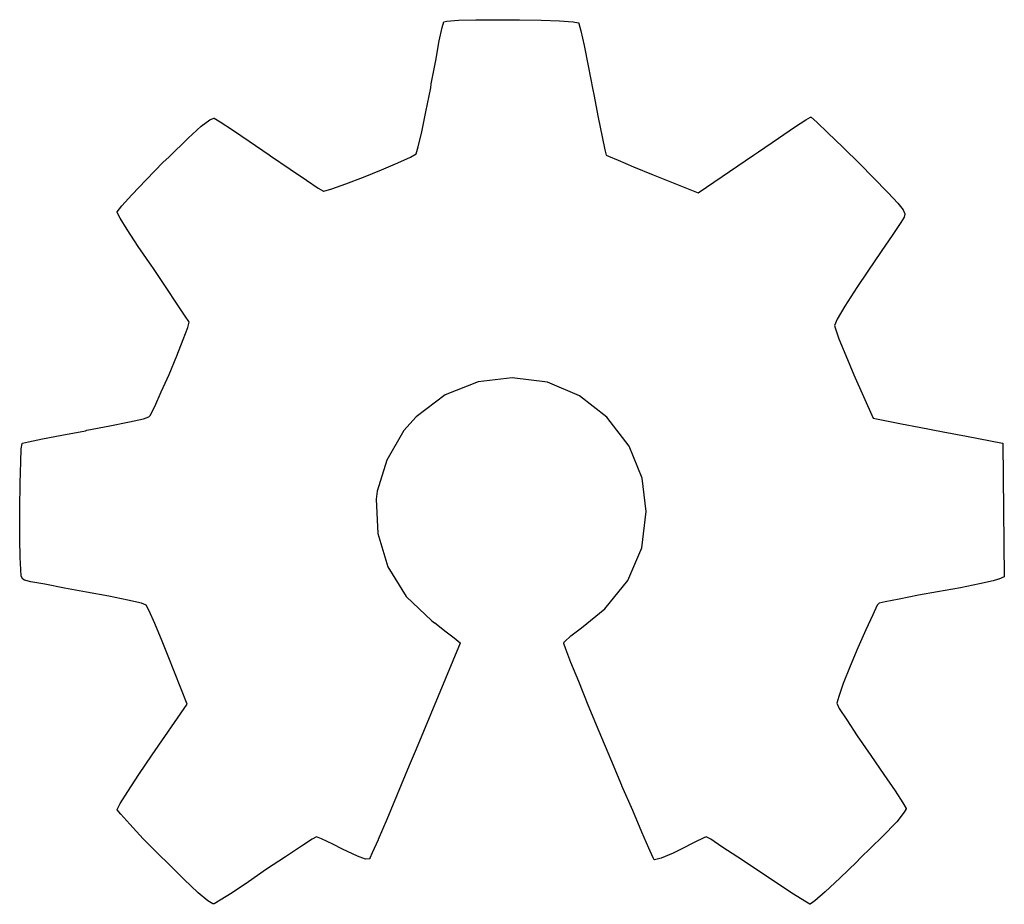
# Model space of a CAD drawing. Extents: x 4.93 to 6.76, y -5.59 to -2.93.
# Tile 19 of 29: x 6.3 to 6.5, y -4.07 to -3.89. Entities that reach past the tile are written whole.
import ezdxf

# ---------------------------------------------------------------- set-up
doc = ezdxf.new("R2010")
doc.units = 0
doc.header["$MEASUREMENT"] = 0
doc.layers.add('BLACK', color=7, linetype='CONTINUOUS')

msp = doc.modelspace()

# ---------------------------------------------------------------- linework, layer by layer
at = {"layer": 'BLACK', "linetype": 'CONTINUOUS'}
for p, q in [((6.38763, -3.8934), (6.38793, -3.8923)), ((6.38793, -3.89229), (6.38794, -3.89228)), ((6.38793, -3.8923), (6.38793, -3.89229)), ((6.38793, -3.89229), (6.38793, -3.89229)), ((6.38793, -3.89229), (6.38793, -3.89229)), ((6.38793, -3.89229), (6.38793, -3.89229)), ((6.38793, -3.89229), (6.38793, -3.89229)), ((6.38793, -3.8923), (6.38793, -3.8923)), ((6.38793, -3.8923), (6.38793, -3.8923)), ((6.38794, -3.89228), (6.38795, -3.89227)), ((6.38794, -3.89228), (6.38794, -3.89228)), ((6.38794, -3.89228), (6.38794, -3.89228)), ((6.38794, -3.89228), (6.38794, -3.89228)), ((6.38794, -3.89228), (6.38794, -3.89228)), ((6.38794, -3.89228), (6.38794, -3.89228)), ((6.38795, -3.89227), (6.38795, -3.89227)), ((6.38795, -3.89227), (6.38795, -3.89227)), ((6.38795, -3.89227), (6.38795, -3.89227)), ((6.38795, -3.89227), (6.38795, -3.89227)), ((6.38795, -3.89227), (6.38796, -3.89227)), ((6.38796, -3.89227), (6.38796, -3.89227)), ((6.38796, -3.89227), (6.38796, -3.89227)), ((6.38796, -3.89227), (6.38796, -3.89227)), ((6.38796, -3.89227), (6.38797, -3.89227)), ((6.38797, -3.89227), (6.38857, -3.89217)), ((6.38857, -3.89217), (6.39087, -3.89197)), ((6.38857, -3.89217), (6.38857, -3.89217)), ((6.38857, -3.89217), (6.38857, -3.89217)), ((6.39087, -3.89196), (6.39437, -3.89187)), ((6.39087, -3.89197), (6.39087, -3.89196)), ((6.39087, -3.89197), (6.39087, -3.89197)), ((6.39087, -3.89197), (6.39087, -3.89197)), ((6.39437, -3.89187), (6.39437, -3.89186)), ((6.39437, -3.89186), (6.39437, -3.89187)), ((6.39437, -3.89187), (6.39437, -3.89186)), ((6.39437, -3.89186), (6.40308, -3.89186)), ((6.40308, -3.89186), (6.40308, -3.89187)), ((6.40308, -3.89187), (6.40308, -3.89186)), ((6.40308, -3.89186), (6.40738, -3.89196)), ((6.40738, -3.89196), (6.40738, -3.89196)), ((6.40738, -3.89196), (6.41108, -3.89206)), ((6.41108, -3.89206), (6.41108, -3.89207)), ((6.41108, -3.89207), (6.41108, -3.89207)), ((6.41108, -3.89207), (6.41108, -3.89207)), ((6.41108, -3.89207), (6.41378, -3.89227)), ((6.41378, -3.89227), (6.41378, -3.89227)), ((6.41378, -3.89227), (6.41378, -3.89227)), ((6.41378, -3.89227), (6.41378, -3.89227)), ((6.41378, -3.89227), (6.41488, -3.89247)), ((6.41488, -3.89247), (6.41488, -3.89247)), ((6.41488, -3.89247), (6.41488, -3.89247)), ((6.41488, -3.89247), (6.41489, -3.89247)), ((6.41489, -3.89247), (6.41489, -3.89247)), ((6.41489, -3.89247), (6.41489, -3.89247)), ((6.41489, -3.89247), (6.41489, -3.89247)), ((6.41489, -3.89247), (6.4149, -3.89247)), ((6.4149, -3.89247), (6.4149, -3.89247)), ((6.4149, -3.89247), (6.4149, -3.89247)), ((6.4149, -3.89247), (6.4149, -3.89247)), ((6.4149, -3.89247), (6.41491, -3.89248)), ((6.41491, -3.89248), (6.41491, -3.89248)), ((6.41491, -3.89248), (6.41491, -3.89248)), ((6.41491, -3.89248), (6.41491, -3.89248)), ((6.41491, -3.89248), (6.41492, -3.89249)), ((6.41492, -3.89249), (6.41492, -3.89249)), ((6.41492, -3.89249), (6.41492, -3.8925)), ((6.41492, -3.8925), (6.41492, -3.8925)), ((6.41492, -3.8925), (6.41492, -3.8925)), ((6.41492, -3.8925), (6.41492, -3.8925)), ((6.41492, -3.8925), (6.41492, -3.8925)), ((6.41492, -3.8925), (6.41492, -3.89251)), ((6.41492, -3.89251), (6.41492, -3.89251)), ((6.41492, -3.89251), (6.41492, -3.89251)), ((6.41492, -3.89251), (6.41492, -3.89251)), ((6.41492, -3.89251), (6.41492, -3.89251)), ((6.41492, -3.89251), (6.41492, -3.89251)), ((6.41492, -3.89251), (6.41492, -3.89261)), ((6.41492, -3.89261), (6.41532, -3.8941)), ((6.38703, -3.8961), (6.38763, -3.8934)), ((6.38763, -3.8934), (6.38763, -3.8934)), ((6.38763, -3.8934), (6.38763, -3.8934)), ((6.38763, -3.8934), (6.38763, -3.8934)), ((6.41532, -3.8941), (6.41532, -3.8941)), ((6.41532, -3.8941), (6.41532, -3.8941)), ((6.41532, -3.8941), (6.41532, -3.8941)), ((6.41532, -3.8941), (6.41602, -3.897)), ((6.38633, -3.9), (6.38703, -3.89611)), ((6.38703, -3.89611), (6.38703, -3.8961)), ((6.38703, -3.8961), (6.38703, -3.8961)), ((6.38703, -3.89611), (6.38703, -3.89611)), ((6.41602, -3.897), (6.41602, -3.897)), ((6.41602, -3.897), (6.41602, -3.897)), ((6.41602, -3.897), (6.41602, -3.89701)), ((6.41602, -3.89701), (6.41682, -3.90111)), ((6.38543, -3.90471), (6.38633, -3.90001)), ((6.38633, -3.90001), (6.38633, -3.9)), ((6.41682, -3.90111), (6.41682, -3.90111)), ((6.41682, -3.90111), (6.41772, -3.9059)), ((6.38433, -3.9103), (6.38533, -3.90551)), ((6.38533, -3.90551), (6.38543, -3.90471)), ((6.38543, -3.90471), (6.38543, -3.90471)), ((6.38543, -3.90471), (6.38543, -3.90471)), ((6.38543, -3.90471), (6.38543, -3.90471)), ((6.41772, -3.9059), (6.41792, -3.9068)), ((6.41792, -3.9068), (6.41792, -3.9068)), ((6.41792, -3.9068), (6.41792, -3.90681)), ((6.41792, -3.90681), (6.41792, -3.90681)), ((6.41792, -3.90681), (6.41882, -3.9114)), ((6.38353, -3.9143), (6.38433, -3.91031)), ((6.38433, -3.91031), (6.38433, -3.9103)), ((6.38433, -3.9103), (6.38433, -3.9103)), ((6.33944, -3.91318), (6.34114, -3.91188)), ((6.34114, -3.91188), (6.34115, -3.91187)), ((6.34115, -3.91187), (6.34115, -3.91187)), ((6.34115, -3.91187), (6.34115, -3.91187)), ((6.34115, -3.91187), (6.34115, -3.91187)), ((6.34115, -3.91187), (6.34115, -3.91187)), ((6.34115, -3.91187), (6.34116, -3.91187)), ((6.34116, -3.91187), (6.34196, -3.91157)), ((6.34116, -3.91187), (6.34116, -3.91187)), ((6.34196, -3.91157), (6.34196, -3.91157)), ((6.34196, -3.91157), (6.34196, -3.91157)), ((6.34196, -3.91157), (6.34196, -3.91157)), ((6.34196, -3.91157), (6.34196, -3.91157)), ((6.34196, -3.91157), (6.34197, -3.91157)), ((6.34197, -3.91157), (6.34197, -3.91157)), ((6.34197, -3.91157), (6.34197, -3.91157)), ((6.34197, -3.91157), (6.34197, -3.91157)), ((6.34197, -3.91157), (6.34198, -3.91157)), ((6.34198, -3.91157), (6.34198, -3.91157)), ((6.34198, -3.91157), (6.34198, -3.91157)), ((6.34198, -3.91157), (6.34198, -3.91157)), ((6.34198, -3.91157), (6.34199, -3.91157)), ((6.34199, -3.91157), (6.34199, -3.91157)), ((6.34199, -3.91157), (6.34199, -3.91157)), ((6.34199, -3.91157), (6.34199, -3.91157)), ((6.34199, -3.91157), (6.342, -3.91157)), ((6.342, -3.91157), (6.342, -3.91157)), ((6.342, -3.91157), (6.342, -3.91157)), ((6.342, -3.91157), (6.3432, -3.91227)), ((6.3432, -3.91227), (6.3432, -3.91227)), ((6.3432, -3.91227), (6.3432, -3.91227)), ((6.3432, -3.91227), (6.3432, -3.91227)), ((6.3432, -3.91227), (6.3457, -3.91387)), ((6.41882, -3.9114), (6.41882, -3.9114)), ((6.41882, -3.9114), (6.41962, -3.9153)), ((6.45805, -3.91337), (6.46035, -3.91187)), ((6.46035, -3.91187), (6.46125, -3.91137)), ((6.46035, -3.91187), (6.46035, -3.91187)), ((6.46035, -3.91187), (6.46035, -3.91187)), ((6.46035, -3.91187), (6.46035, -3.91187)), ((6.46125, -3.91137), (6.46125, -3.91137)), ((6.46125, -3.91137), (6.46125, -3.91137)), ((6.46125, -3.91137), (6.46126, -3.91137)), ((6.46126, -3.91137), (6.46126, -3.91137)), ((6.46126, -3.91137), (6.46126, -3.91137)), ((6.46126, -3.91137), (6.46126, -3.91137)), ((6.46126, -3.91137), (6.46127, -3.91137)), ((6.46127, -3.91137), (6.46127, -3.91136)), ((6.46127, -3.91136), (6.46138, -3.91136)), ((6.46127, -3.91137), (6.46127, -3.91137)), ((6.46127, -3.91137), (6.46127, -3.91137)), ((6.46127, -3.91137), (6.46127, -3.91137)), ((6.46138, -3.91136), (6.46138, -3.91137)), ((6.46138, -3.91137), (6.46138, -3.91137)), ((6.46138, -3.91137), (6.46138, -3.91137)), ((6.46138, -3.91137), (6.46139, -3.91137)), ((6.46139, -3.91137), (6.46139, -3.91137)), ((6.46139, -3.91137), (6.46139, -3.91137)), ((6.46139, -3.91137), (6.46139, -3.91137)), ((6.46139, -3.91137), (6.46139, -3.91137)), ((6.46139, -3.91137), (6.4614, -3.91137)), ((6.4614, -3.91137), (6.4614, -3.91137)), ((6.4614, -3.91137), (6.4614, -3.91137)), ((6.4614, -3.91137), (6.4614, -3.91137)), ((6.4614, -3.91137), (6.46141, -3.91138)), ((6.46141, -3.91138), (6.46141, -3.91138)), ((6.46141, -3.91138), (6.46251, -3.91238)), ((6.46251, -3.91238), (6.46251, -3.91238)), ((6.46251, -3.91238), (6.46251, -3.91238)), ((6.46251, -3.91238), (6.46251, -3.91238)), ((6.46251, -3.91238), (6.46471, -3.91448)), ((6.33684, -3.91558), (6.33944, -3.91318)), ((6.33944, -3.91318), (6.33944, -3.91318)), ((6.33944, -3.91318), (6.33944, -3.91318)), ((6.33944, -3.91318), (6.33944, -3.91318)), ((6.3457, -3.91387), (6.3457, -3.91387)), ((6.3457, -3.91387), (6.3457, -3.91387)), ((6.3457, -3.91387), (6.3457, -3.91387)), ((6.3457, -3.91387), (6.349, -3.91617)), ((6.38283, -3.9173), (6.38353, -3.9143)), ((6.45485, -3.91557), (6.45805, -3.91337)), ((6.45805, -3.91337), (6.45805, -3.91337)), ((6.45805, -3.91337), (6.45805, -3.91337)), ((6.45805, -3.91337), (6.45805, -3.91337)), ((6.33294, -3.91938), (6.33684, -3.91558)), ((6.33684, -3.91558), (6.33684, -3.91558)), ((6.33684, -3.91558), (6.33684, -3.91558)), ((6.33684, -3.91558), (6.33684, -3.91558)), ((6.349, -3.91617), (6.349, -3.91617)), ((6.349, -3.91617), (6.353, -3.91887)), ((6.41962, -3.9153), (6.41962, -3.91531)), ((6.41962, -3.91531), (6.42012, -3.9179)), ((6.45085, -3.91827), (6.45485, -3.91557)), ((6.46471, -3.91448), (6.46471, -3.91448)), ((6.46471, -3.91448), (6.46771, -3.91738)), ((6.38243, -3.91868), (6.38283, -3.9173)), ((6.42012, -3.9179), (6.42042, -3.91898)), ((6.44985, -3.91897), (6.45085, -3.91827)), ((6.45085, -3.91827), (6.45085, -3.91827)), ((6.45085, -3.91827), (6.45085, -3.91827)), ((6.46771, -3.91738), (6.46771, -3.91738)), ((6.46771, -3.91738), (6.47121, -3.92078)), ((6.33184, -3.92038), (6.33294, -3.91938)), ((6.353, -3.91887), (6.353, -3.91887)), ((6.353, -3.91887), (6.3533, -3.91907)), ((6.3533, -3.91907), (6.3533, -3.91907)), ((6.3533, -3.91907), (6.3572, -3.92177)), ((6.37876, -3.92047), (6.38125, -3.91937)), ((6.38125, -3.91937), (6.38243, -3.91868)), ((6.42042, -3.91898), (6.42089, -3.91917)), ((6.42089, -3.91917), (6.42089, -3.91917)), ((6.42089, -3.91917), (6.42089, -3.91917)), ((6.42089, -3.91917), (6.42279, -3.91997)), ((6.42279, -3.91997), (6.42279, -3.91997)), ((6.42279, -3.91997), (6.42279, -3.91997)), ((6.42279, -3.91997), (6.42589, -3.92127)), ((6.43877, -3.92646), (6.44985, -3.91897)), ((6.44985, -3.91897), (6.44985, -3.91897)), ((6.32844, -3.92388), (6.33184, -3.92038)), ((6.33184, -3.92038), (6.33184, -3.92038)), ((6.33184, -3.92038), (6.33184, -3.92038)), ((6.33184, -3.92038), (6.33184, -3.92038)), ((6.3572, -3.92177), (6.3605, -3.92397)), ((6.37186, -3.92337), (6.37546, -3.92187)), ((6.37546, -3.92187), (6.37876, -3.92047)), ((6.37546, -3.92187), (6.37546, -3.92187)), ((6.37876, -3.92047), (6.37876, -3.92047)), ((6.37876, -3.92047), (6.37876, -3.92047)), ((6.42589, -3.92127), (6.42589, -3.92127)), ((6.42589, -3.92127), (6.42979, -3.92287)), ((6.47121, -3.92078), (6.47121, -3.92078)), ((6.47121, -3.92078), (6.47121, -3.92078)), ((6.47121, -3.92078), (6.47121, -3.92078)), ((6.47121, -3.92078), (6.47371, -3.92338)), ((6.32554, -3.92688), (6.32844, -3.92388)), ((6.32844, -3.92388), (6.32844, -3.92388)), ((6.3605, -3.92397), (6.3605, -3.92397)), ((6.3605, -3.92397), (6.3605, -3.92397)), ((6.3605, -3.92397), (6.3628, -3.92557)), ((6.36836, -3.92467), (6.37186, -3.92337)), ((6.42979, -3.92287), (6.42979, -3.92287)), ((6.42979, -3.92287), (6.43877, -3.92646)), ((6.47371, -3.92338), (6.47681, -3.92648)), ((6.3628, -3.92557), (6.36389, -3.92616)), ((6.36389, -3.92616), (6.36397, -3.92616)), ((6.36397, -3.92616), (6.36556, -3.92567)), ((6.36556, -3.92567), (6.36836, -3.92467)), ((6.36836, -3.92467), (6.36836, -3.92467)), ((6.32354, -3.92908), (6.32554, -3.92688)), ((6.32554, -3.92688), (6.32554, -3.92688)), ((6.32554, -3.92688), (6.32554, -3.92688)), ((6.32554, -3.92688), (6.32554, -3.92688)), ((6.47681, -3.92648), (6.47681, -3.92648)), ((6.47681, -3.92648), (6.47681, -3.92648)), ((6.47681, -3.92648), (6.47871, -3.92858)), ((6.32263, -3.93028), (6.32353, -3.92908)), ((6.32353, -3.92908), (6.32354, -3.92908)), ((6.32354, -3.92908), (6.32354, -3.92908)), ((6.32354, -3.92908), (6.32354, -3.92908)), ((6.47871, -3.92858), (6.47871, -3.92858)), ((6.47871, -3.92858), (6.47871, -3.92858)), ((6.47871, -3.92858), (6.47871, -3.92858)), ((6.47871, -3.92858), (6.47981, -3.92988)), ((6.47981, -3.92988), (6.47981, -3.92988)), ((6.47981, -3.92988), (6.47982, -3.92989)), ((6.47982, -3.92989), (6.47982, -3.92989)), ((6.47982, -3.92989), (6.47982, -3.92989)), ((6.47982, -3.92989), (6.47982, -3.92989)), ((6.47982, -3.92989), (6.47982, -3.92989)), ((6.47982, -3.92989), (6.47982, -3.9299)), ((6.47982, -3.9299), (6.48012, -3.9307)), ((6.32262, -3.93041), (6.32262, -3.93031)), ((6.32262, -3.93031), (6.32262, -3.93031)), ((6.32262, -3.93031), (6.32262, -3.93031)), ((6.32262, -3.93031), (6.32263, -3.93031)), ((6.32263, -3.93042), (6.32262, -3.93041)), ((6.32263, -3.93029), (6.32263, -3.93028)), ((6.32263, -3.9303), (6.32263, -3.93029)), ((6.32263, -3.93029), (6.32263, -3.93029)), ((6.32263, -3.93029), (6.32263, -3.93029)), ((6.32263, -3.93029), (6.32263, -3.93029)), ((6.32263, -3.93029), (6.32263, -3.93029)), ((6.32263, -3.93031), (6.32263, -3.9303)), ((6.32263, -3.9303), (6.32263, -3.9303)), ((6.32263, -3.9303), (6.32263, -3.9303)), ((6.32263, -3.9303), (6.32263, -3.9303)), ((6.32263, -3.9303), (6.32263, -3.9303)), ((6.32263, -3.93043), (6.32263, -3.93042)), ((6.32263, -3.93042), (6.32263, -3.93042)), ((6.32263, -3.93042), (6.32263, -3.93042)), ((6.32263, -3.93042), (6.32263, -3.93042)), ((6.32263, -3.93044), (6.32263, -3.93043)), ((6.32263, -3.93043), (6.32263, -3.93043)), ((6.32263, -3.93043), (6.32263, -3.93043)), ((6.32263, -3.93043), (6.32263, -3.93043)), ((6.32323, -3.93154), (6.32263, -3.93044)), ((6.32263, -3.93044), (6.32263, -3.93044)), ((6.32263, -3.93044), (6.32263, -3.93044)), ((6.32463, -3.93384), (6.32323, -3.93154)), ((6.32323, -3.93154), (6.32323, -3.93154)), ((6.32323, -3.93154), (6.32323, -3.93154)), ((6.32323, -3.93154), (6.32323, -3.93154)), ((6.48002, -3.93134), (6.47932, -3.93244)), ((6.48012, -3.93072), (6.48002, -3.93132)), ((6.48002, -3.93132), (6.48002, -3.93132)), ((6.48002, -3.93132), (6.48002, -3.93133)), ((6.48002, -3.93133), (6.48002, -3.93133)), ((6.48002, -3.93133), (6.48002, -3.93133)), ((6.48002, -3.93133), (6.48002, -3.93134)), ((6.48002, -3.93134), (6.48002, -3.93134)), ((6.48012, -3.9307), (6.48012, -3.9307)), ((6.48012, -3.9307), (6.48012, -3.9307)), ((6.48012, -3.9307), (6.48012, -3.9307)), ((6.48012, -3.9307), (6.48012, -3.93071)), ((6.48012, -3.93071), (6.48012, -3.93071)), ((6.48012, -3.93071), (6.48012, -3.93071)), ((6.48012, -3.93071), (6.48012, -3.93071)), ((6.48012, -3.93071), (6.48012, -3.93072)), ((6.48012, -3.93072), (6.48012, -3.93072)), ((6.48012, -3.93072), (6.48012, -3.93072)), ((6.48012, -3.93072), (6.48012, -3.93072)), ((6.32683, -3.93724), (6.32463, -3.93384)), ((6.32463, -3.93384), (6.32463, -3.93384)), ((6.32463, -3.93384), (6.32463, -3.93384)), ((6.32463, -3.93384), (6.32463, -3.93384)), ((6.47932, -3.93244), (6.47772, -3.93484)), ((6.47932, -3.93244), (6.47932, -3.93244)), ((6.47932, -3.93244), (6.47932, -3.93244)), ((6.47932, -3.93244), (6.47932, -3.93244)), ((6.47772, -3.93484), (6.47542, -3.93824)), ((6.32953, -3.94114), (6.32683, -3.93724)), ((6.32683, -3.93724), (6.32683, -3.93724)), ((6.32683, -3.93724), (6.32683, -3.93724)), ((6.32683, -3.93724), (6.32683, -3.93724)), ((6.47542, -3.93824), (6.47272, -3.94214)), ((6.47542, -3.93824), (6.47542, -3.93824)), ((6.47542, -3.93824), (6.47542, -3.93824)), ((6.32973, -3.94144), (6.32953, -3.94114)), ((6.33243, -3.94544), (6.32973, -3.94144)), ((6.32973, -3.94144), (6.32973, -3.94144)), ((6.32973, -3.94144), (6.32973, -3.94144)), ((6.47272, -3.94214), (6.47052, -3.94544)), ((6.47272, -3.94214), (6.47272, -3.94214)), ((6.33463, -3.94874), (6.33243, -3.94544)), ((6.33243, -3.94544), (6.33243, -3.94544)), ((6.47052, -3.94544), (6.46812, -3.94914)), ((6.47052, -3.94544), (6.47052, -3.94544)), ((6.33623, -3.95114), (6.33463, -3.94874)), ((6.46812, -3.94914), (6.46662, -3.95174)), ((6.33693, -3.95224), (6.33623, -3.95114)), ((6.33623, -3.95114), (6.33623, -3.95114)), ((6.46662, -3.95174), (6.46603, -3.95302)), ((6.33583, -3.9558), (6.33673, -3.9534)), ((6.33673, -3.9534), (6.33702, -3.95233)), ((6.33694, -3.95225), (6.33693, -3.95224)), ((6.33693, -3.95224), (6.33693, -3.95224)), ((6.33693, -3.95224), (6.33693, -3.95224)), ((6.33693, -3.95224), (6.33693, -3.95224)), ((6.33702, -3.95233), (6.33694, -3.95225)), ((6.46603, -3.95302), (6.46622, -3.9535)), ((6.46622, -3.9535), (6.46622, -3.9535)), ((6.46622, -3.9535), (6.46622, -3.9535)), ((6.46622, -3.9535), (6.46622, -3.9535)), ((6.46622, -3.9535), (6.46692, -3.9557)), ((6.46692, -3.9557), (6.46832, -3.959)), ((6.33453, -3.9591), (6.33583, -3.9558)), ((6.33583, -3.9558), (6.33583, -3.9558)), ((6.33303, -3.9628), (6.33453, -3.9591)), ((6.46832, -3.959), (6.46832, -3.959)), ((6.46832, -3.959), (6.46992, -3.96289)), ((6.33143, -3.96629), (6.33303, -3.9628)), ((6.40157, -3.96347), (6.39479, -3.96426)), ((6.40866, -3.96436), (6.40157, -3.96347)), ((6.46992, -3.96289), (6.47381, -3.97157)), ((6.39479, -3.96426), (6.3882, -3.96686)), ((6.41505, -3.96706), (6.40866, -3.96436)), ((6.33013, -3.96919), (6.33143, -3.96629)), ((6.33143, -3.96629), (6.33143, -3.96629)), ((6.33143, -3.96629), (6.33143, -3.96629)), ((6.3882, -3.96686), (6.38241, -3.97125)), ((6.42054, -3.97135), (6.41505, -3.96706)), ((6.32923, -3.97099), (6.33013, -3.96919)), ((6.32786, -3.97167), (6.32895, -3.97127)), ((6.32895, -3.97127), (6.32923, -3.97099)), ((6.38241, -3.97125), (6.37992, -3.97404)), ((6.42503, -3.97714), (6.42054, -3.97135)), ((6.31657, -3.97397), (6.32116, -3.97307)), ((6.32116, -3.97307), (6.32506, -3.97227)), ((6.32116, -3.97307), (6.32116, -3.97307)), ((6.32506, -3.97227), (6.32786, -3.97167)), ((6.32506, -3.97227), (6.32506, -3.97227)), ((6.47381, -3.97157), (6.47948, -3.97267)), ((6.47948, -3.97267), (6.47948, -3.97267)), ((6.47948, -3.97267), (6.47949, -3.97267)), ((6.47949, -3.97267), (6.48298, -3.97337)), ((6.48298, -3.97337), (6.48298, -3.97337)), ((6.48298, -3.97337), (6.48299, -3.97337)), ((6.48299, -3.97337), (6.48299, -3.97337)), ((6.48299, -3.97337), (6.48778, -3.97427)), ((6.30767, -3.97567), (6.31157, -3.97497)), ((6.31157, -3.97497), (6.31626, -3.97407)), ((6.31157, -3.97497), (6.31157, -3.97497)), ((6.31626, -3.97407), (6.31656, -3.97397)), ((6.31656, -3.97397), (6.31656, -3.97397)), ((6.31656, -3.97397), (6.31656, -3.97397)), ((6.31656, -3.97397), (6.31657, -3.97397)), ((6.37992, -3.97404), (6.37652, -3.97993)), ((6.48778, -3.97427), (6.48778, -3.97427)), ((6.48778, -3.97427), (6.48778, -3.97427)), ((6.48778, -3.97427), (6.49248, -3.97517)), ((6.49248, -3.97517), (6.49248, -3.97517)), ((6.49248, -3.97517), (6.49968, -3.97657)), ((6.30343, -3.97771), (6.30363, -3.97661)), ((6.30363, -3.97659), (6.30364, -3.97658)), ((6.30363, -3.9766), (6.30363, -3.97659)), ((6.30363, -3.97659), (6.30363, -3.97659)), ((6.30363, -3.97659), (6.30363, -3.97659)), ((6.30363, -3.97659), (6.30363, -3.97659)), ((6.30363, -3.97661), (6.30363, -3.9766)), ((6.30363, -3.9766), (6.30363, -3.9766)), ((6.30363, -3.9766), (6.30363, -3.9766)), ((6.30363, -3.9766), (6.30363, -3.9766)), ((6.30363, -3.97661), (6.30363, -3.97661)), ((6.30364, -3.97658), (6.30365, -3.97657)), ((6.30364, -3.97658), (6.30364, -3.97658)), ((6.30364, -3.97658), (6.30364, -3.97658)), ((6.30364, -3.97658), (6.30364, -3.97658)), ((6.30364, -3.97658), (6.30364, -3.97658)), ((6.30365, -3.97657), (6.30365, -3.97657)), ((6.30365, -3.97657), (6.30365, -3.97657)), ((6.30365, -3.97657), (6.30365, -3.97657)), ((6.30365, -3.97657), (6.30365, -3.97657)), ((6.30365, -3.97657), (6.30365, -3.97657)), ((6.30365, -3.97657), (6.30366, -3.97657)), ((6.30366, -3.97657), (6.30486, -3.97627)), ((6.30366, -3.97657), (6.30366, -3.97657)), ((6.30366, -3.97657), (6.30366, -3.97657)), ((6.30486, -3.97627), (6.30766, -3.97567)), ((6.30486, -3.97627), (6.30486, -3.97627)), ((6.30486, -3.97627), (6.30486, -3.97627)), ((6.30486, -3.97627), (6.30486, -3.97627)), ((6.30766, -3.97567), (6.30767, -3.97567)), ((6.30767, -3.97567), (6.30767, -3.97567)), ((6.30767, -3.97567), (6.30767, -3.97567)), ((6.42763, -3.98353), (6.42503, -3.97714)), ((6.49968, -3.97657), (6.49969, -3.97657)), ((6.49969, -3.97657), (6.49969, -3.97657)), ((6.49969, -3.97657), (6.49969, -3.97657)), ((6.49969, -3.97657), (6.49969, -3.97657)), ((6.49969, -3.97657), (6.49969, -3.97657)), ((6.49969, -3.97657), (6.4997, -3.97657)), ((6.4997, -3.97657), (6.4997, -3.97657)), ((6.4997, -3.97657), (6.4997, -3.97657)), ((6.4997, -3.97657), (6.4997, -3.97657)), ((6.4997, -3.97657), (6.49971, -3.97658)), ((6.49971, -3.97658), (6.49971, -3.97658)), ((6.49971, -3.97658), (6.49971, -3.97658)), ((6.49971, -3.97658), (6.49971, -3.97658)), ((6.49971, -3.97658), (6.49971, -3.97658)), ((6.49971, -3.97658), (6.49972, -3.97659)), ((6.49972, -3.97659), (6.49972, -3.97659)), ((6.49972, -3.97659), (6.49972, -3.97659)), ((6.49972, -3.97659), (6.49972, -3.97659)), ((6.49972, -3.97659), (6.49972, -3.9766)), ((6.49972, -3.9766), (6.49972, -3.9766)), ((6.49972, -3.9766), (6.49972, -3.9766)), ((6.49972, -3.9766), (6.49972, -3.9766)), ((6.49972, -3.9766), (6.49972, -3.9766)), ((6.49972, -3.9766), (6.49972, -3.97661)), ((6.49972, -3.97661), (6.49972, -3.97661)), ((6.49972, -3.97661), (6.49972, -3.97661)), ((6.49972, -3.97661), (6.49972, -3.97661)), ((6.49972, -3.97661), (6.50002, -4.00321)), ((6.30332, -3.98031), (6.30342, -3.97771)), ((6.30342, -3.97771), (6.30342, -3.97771)), ((6.30342, -3.97771), (6.30343, -3.97771)), ((6.30343, -3.97771), (6.30343, -3.97771)), ((6.30322, -3.98451), (6.30332, -3.98031)), ((6.30332, -3.98031), (6.30332, -3.98031)), ((6.30332, -3.98031), (6.30332, -3.98031)), ((6.37652, -3.97993), (6.37462, -3.98613)), ((6.30312, -3.98961), (6.30322, -3.98451)), ((6.30322, -3.98451), (6.30322, -3.98451)), ((6.42842, -3.99021), (6.42763, -3.98353)), ((6.37462, -3.98613), (6.37442, -3.98772)), ((6.37442, -3.98772), (6.37472, -3.99461)), ((6.30312, -3.99571), (6.30312, -3.98961)), ((6.42753, -3.9975), (6.42842, -3.99021)), ((6.37472, -3.99461), (6.37672, -4.00129)), ((6.30312, -3.99572), (6.30312, -3.99571)), ((6.30322, -3.99942), (6.30312, -3.99572)), ((6.30312, -3.99572), (6.30312, -3.99572)), ((6.30312, -3.99572), (6.30312, -3.99572)), ((6.42473, -4.00399), (6.42753, -3.9975)), ((6.30332, -4.00182), (6.30322, -3.99942)), ((6.30322, -3.99942), (6.30322, -3.99942)), ((6.30322, -3.99942), (6.30322, -3.99942)), ((6.30342, -4.00312), (6.30332, -4.00182)), ((6.30332, -4.00182), (6.30332, -4.00182)), ((6.30332, -4.00182), (6.30332, -4.00182)), ((6.30332, -4.00182), (6.30332, -4.00182)), ((6.37672, -4.00129), (6.38041, -4.00718)), ((6.30343, -4.00312), (6.30342, -4.00312)), ((6.30343, -4.00313), (6.30343, -4.00312)), ((6.30343, -4.00314), (6.30343, -4.00313)), ((6.30343, -4.00313), (6.30343, -4.00313)), ((6.30343, -4.00313), (6.30343, -4.00313)), ((6.30343, -4.00313), (6.30343, -4.00313)), ((6.30373, -4.00374), (6.30343, -4.00314)), ((6.30374, -4.00375), (6.30373, -4.00374)), ((6.30373, -4.00374), (6.30373, -4.00374)), ((6.30373, -4.00374), (6.30373, -4.00374)), ((6.30373, -4.00374), (6.30373, -4.00374)), ((6.30375, -4.00376), (6.30374, -4.00375)), ((6.30374, -4.00375), (6.30374, -4.00375)), ((6.30374, -4.00375), (6.30374, -4.00375)), ((6.30374, -4.00375), (6.30374, -4.00375)), ((6.30374, -4.00375), (6.30374, -4.00375)), ((6.30374, -4.00375), (6.30374, -4.00375)), ((6.30405, -4.00396), (6.30375, -4.00376)), ((6.30375, -4.00376), (6.30375, -4.00376)), ((6.30406, -4.00396), (6.30405, -4.00396)), ((6.30405, -4.00396), (6.30405, -4.00396)), ((6.30405, -4.00396), (6.30405, -4.00396)), ((6.30405, -4.00396), (6.30405, -4.00396)), ((6.30536, -4.00426), (6.30406, -4.00396)), ((6.30406, -4.00396), (6.30406, -4.00396)), ((6.30406, -4.00396), (6.30406, -4.00396)), ((6.30406, -4.00396), (6.30406, -4.00396)), ((6.30537, -4.00426), (6.30536, -4.00426)), ((6.30536, -4.00426), (6.30536, -4.00426)), ((6.30817, -4.00476), (6.30537, -4.00426)), ((6.30537, -4.00426), (6.30537, -4.00426)), ((6.31206, -4.00556), (6.30817, -4.00476)), ((6.42014, -4.00968), (6.42473, -4.00399)), ((6.49508, -4.00466), (6.49129, -4.00546)), ((6.49779, -4.00406), (6.49508, -4.00466)), ((6.49508, -4.00466), (6.49508, -4.00466)), ((6.49889, -4.00376), (6.49779, -4.00406)), ((6.49779, -4.00406), (6.49779, -4.00406)), ((6.49779, -4.00406), (6.49779, -4.00406)), ((6.49779, -4.00406), (6.49779, -4.00406)), ((6.4989, -4.00376), (6.49889, -4.00376)), ((6.49889, -4.00376), (6.49889, -4.00376)), ((6.49889, -4.00376), (6.49889, -4.00376)), ((6.5, -4.00326), (6.4989, -4.00376)), ((6.50001, -4.00325), (6.5, -4.00326)), ((6.5, -4.00326), (6.5, -4.00326)), ((6.5, -4.00326), (6.5, -4.00326)), ((6.5, -4.00326), (6.5, -4.00326)), ((6.5, -4.00326), (6.5, -4.00326)), ((6.50002, -4.00324), (6.50001, -4.00325)), ((6.50001, -4.00325), (6.50001, -4.00325)), ((6.50001, -4.00325), (6.50001, -4.00325)), ((6.50001, -4.00325), (6.50001, -4.00325)), ((6.50001, -4.00325), (6.50001, -4.00325)), ((6.50002, -4.00321), (6.50002, -4.00322)), ((6.50002, -4.00322), (6.50002, -4.00322)), ((6.50002, -4.00322), (6.50002, -4.00322)), ((6.50002, -4.00322), (6.50002, -4.00322)), ((6.50002, -4.00322), (6.50002, -4.00322)), ((6.50002, -4.00322), (6.50002, -4.00323)), ((6.50002, -4.00323), (6.50002, -4.00323)), ((6.50002, -4.00323), (6.50002, -4.00323)), ((6.50002, -4.00323), (6.50002, -4.00323)), ((6.50002, -4.00323), (6.50002, -4.00324)), ((6.50002, -4.00324), (6.50002, -4.00324)), ((6.50002, -4.00324), (6.50002, -4.00324)), ((6.50002, -4.00324), (6.50002, -4.00324)), ((6.31207, -4.00556), (6.31206, -4.00556)), ((6.31647, -4.00636), (6.31207, -4.00556)), ((6.31207, -4.00556), (6.31207, -4.00556)), ((6.32096, -4.00716), (6.31647, -4.00636)), ((6.31647, -4.00636), (6.31647, -4.00636)), ((6.31647, -4.00636), (6.31647, -4.00636)), ((6.48668, -4.00626), (6.48288, -4.00696)), ((6.49128, -4.00546), (6.48668, -4.00626)), ((6.48668, -4.00626), (6.48668, -4.00626)), ((6.49129, -4.00546), (6.49128, -4.00546)), ((6.49128, -4.00546), (6.49128, -4.00546)), ((6.49128, -4.00546), (6.49128, -4.00546)), ((6.32476, -4.00796), (6.32096, -4.00716)), ((6.32096, -4.00716), (6.32096, -4.00716)), ((6.32746, -4.00856), (6.32476, -4.00796)), ((6.32476, -4.00796), (6.32476, -4.00796)), ((6.32844, -4.00895), (6.32746, -4.00856)), ((6.38041, -4.00718), (6.38551, -4.01208)), ((6.475, -4.00856), (6.47462, -4.00894)), ((6.47619, -4.00826), (6.475, -4.00856)), ((6.47898, -4.00776), (6.47619, -4.00826)), ((6.48288, -4.00696), (6.47898, -4.00776)), ((6.47898, -4.00776), (6.47898, -4.00776)), ((6.47898, -4.00776), (6.47898, -4.00776)), ((6.47898, -4.00776), (6.47898, -4.00776)), ((6.32903, -4.01004), (6.32844, -4.00895)), ((6.33013, -4.01263), (6.32903, -4.01004)), ((6.41544, -4.01348), (6.42014, -4.00968)), ((6.47372, -4.01084), (6.47232, -4.01384)), ((6.47462, -4.00894), (6.47372, -4.01084)), ((6.33163, -4.01613), (6.33013, -4.01263)), ((6.33013, -4.01263), (6.33013, -4.01263)), ((6.38551, -4.01208), (6.3861, -4.01247)), ((6.3861, -4.01247), (6.3861, -4.01247)), ((6.3861, -4.01247), (6.38611, -4.01248)), ((6.38611, -4.01248), (6.38841, -4.01428)), ((6.38841, -4.01428), (6.39, -4.01547)), ((6.41334, -4.01508), (6.41544, -4.01348)), ((6.47232, -4.01384), (6.47072, -4.01744)), ((6.33283, -4.01913), (6.33163, -4.01613)), ((6.33163, -4.01613), (6.33163, -4.01613)), ((6.39122, -4.01653), (6.38242, -4.03773)), ((6.39, -4.01547), (6.39001, -4.01548)), ((6.39001, -4.01548), (6.39001, -4.01548)), ((6.39001, -4.01548), (6.39001, -4.01548)), ((6.39001, -4.01548), (6.39121, -4.01648)), ((6.39121, -4.01648), (6.39121, -4.01648)), ((6.39121, -4.01648), (6.39121, -4.01648)), ((6.39121, -4.01648), (6.39121, -4.01648)), ((6.39121, -4.01648), (6.39121, -4.01648)), ((6.39121, -4.01648), (6.39121, -4.01648)), ((6.39121, -4.01648), (6.39122, -4.01649)), ((6.39122, -4.01649), (6.39122, -4.01649)), ((6.39122, -4.01649), (6.39122, -4.01649)), ((6.39122, -4.01649), (6.39122, -4.01649)), ((6.39122, -4.01649), (6.39122, -4.01649)), ((6.39122, -4.01649), (6.39122, -4.0165)), ((6.39122, -4.0165), (6.39122, -4.0165)), ((6.39122, -4.0165), (6.39122, -4.0165)), ((6.39122, -4.0165), (6.39122, -4.0165)), ((6.39122, -4.0165), (6.39122, -4.01651)), ((6.39122, -4.01651), (6.39122, -4.01651)), ((6.39122, -4.01651), (6.39122, -4.01651)), ((6.39122, -4.01651), (6.39122, -4.01651)), ((6.39122, -4.01651), (6.39122, -4.01652)), ((6.39122, -4.01652), (6.39122, -4.01652)), ((6.39122, -4.01652), (6.39122, -4.01652)), ((6.39122, -4.01652), (6.39122, -4.01652)), ((6.39122, -4.01652), (6.39122, -4.01652)), ((6.39122, -4.01652), (6.39122, -4.01653)), ((6.39122, -4.01653), (6.39122, -4.01653)), ((6.39122, -4.01653), (6.39122, -4.01653)), ((6.39122, -4.01653), (6.39122, -4.01653)), ((6.41192, -4.01662), (6.41193, -4.01661)), ((6.41193, -4.01661), (6.41192, -4.01661)), ((6.41192, -4.01661), (6.41193, -4.01661)), ((6.41193, -4.01662), (6.41192, -4.01662)), ((6.41193, -4.0166), (6.41203, -4.0163)), ((6.41193, -4.01661), (6.41193, -4.0166)), ((6.41193, -4.0166), (6.41193, -4.0166)), ((6.41193, -4.0166), (6.41193, -4.0166)), ((6.41193, -4.01661), (6.41193, -4.01661)), ((6.41193, -4.01661), (6.41193, -4.01661)), ((6.41193, -4.01663), (6.41193, -4.01662)), ((6.41193, -4.01662), (6.41193, -4.01662)), ((6.41193, -4.01662), (6.41193, -4.01662)), ((6.41233, -4.01773), (6.41193, -4.01663)), ((6.41193, -4.01663), (6.41193, -4.01663)), ((6.41193, -4.01663), (6.41193, -4.01663)), ((6.41193, -4.01663), (6.41193, -4.01663)), ((6.41203, -4.01629), (6.41204, -4.01628)), ((6.41203, -4.0163), (6.41203, -4.01629)), ((6.41203, -4.01629), (6.41203, -4.01629)), ((6.41203, -4.01629), (6.41203, -4.01629)), ((6.41203, -4.01629), (6.41203, -4.01629)), ((6.41203, -4.01629), (6.41203, -4.01629)), ((6.41203, -4.0163), (6.41203, -4.0163)), ((6.41203, -4.0163), (6.41203, -4.0163)), ((6.41204, -4.01628), (6.41334, -4.01508)), ((6.41204, -4.01628), (6.41204, -4.01628)), ((6.41204, -4.01628), (6.41204, -4.01628)), ((6.41204, -4.01628), (6.41204, -4.01628)), ((6.41334, -4.01508), (6.41334, -4.01508)), ((6.41334, -4.01508), (6.41334, -4.01508)), ((6.41334, -4.01508), (6.41334, -4.01508)), ((6.41333, -4.02043), (6.41233, -4.01773)), ((6.41233, -4.01773), (6.41233, -4.01773)), ((6.41233, -4.01773), (6.41233, -4.01773)), ((6.47072, -4.01744), (6.46922, -4.02113)), ((6.33662, -4.02871), (6.33283, -4.01913)), ((6.33283, -4.01913), (6.33283, -4.01913)), ((6.41493, -4.02423), (6.41333, -4.02043)), ((6.41333, -4.02043), (6.41333, -4.02043)), ((6.41333, -4.02043), (6.41333, -4.02043)), ((6.41333, -4.02043), (6.41333, -4.02043)), ((6.46922, -4.02113), (6.46782, -4.02463)), ((6.41683, -4.02893), (6.41493, -4.02423)), ((6.41493, -4.02423), (6.41493, -4.02423)), ((6.46782, -4.02463), (6.46692, -4.02723)), ((6.46692, -4.02723), (6.46653, -4.02851)), ((6.46653, -4.02851), (6.46702, -4.02959)), ((6.32963, -4.03889), (6.33662, -4.02871)), ((6.41903, -4.03423), (6.41683, -4.02893)), ((6.41683, -4.02893), (6.41683, -4.02893)), ((6.41683, -4.02893), (6.41683, -4.02893)), ((6.46702, -4.02959), (6.46852, -4.03189)), ((6.46852, -4.03189), (6.47062, -4.03509)), ((6.42133, -4.03973), (6.41903, -4.03423)), ((6.41903, -4.03423), (6.41903, -4.03423)), ((6.41903, -4.03423), (6.41903, -4.03423)), ((6.47062, -4.03509), (6.47332, -4.03899)), ((6.38242, -4.03773), (6.38102, -4.04103)), ((6.38242, -4.03773), (6.38242, -4.03773)), ((6.32693, -4.04279), (6.32963, -4.03889)), ((6.32963, -4.03889), (6.32963, -4.03889)), ((6.42353, -4.04503), (6.42133, -4.03973)), ((6.42133, -4.03973), (6.42133, -4.03973)), ((6.47332, -4.03899), (6.47332, -4.03899)), ((6.47332, -4.03899), (6.47332, -4.03899)), ((6.47332, -4.03899), (6.47592, -4.04279)), ((6.38102, -4.04103), (6.37862, -4.04683)), ((6.32473, -4.04619), (6.32693, -4.04279)), ((6.32693, -4.04279), (6.32693, -4.04279)), ((6.32693, -4.04279), (6.32693, -4.04279)), ((6.32693, -4.04279), (6.32693, -4.04279)), ((6.47592, -4.04279), (6.47592, -4.04279)), ((6.47592, -4.04279), (6.47822, -4.04609)), ((6.32323, -4.04859), (6.32473, -4.04619)), ((6.32473, -4.04619), (6.32473, -4.04619)), ((6.32473, -4.04619), (6.32473, -4.04619)), ((6.42353, -4.04504), (6.42353, -4.04503)), ((6.42353, -4.04503), (6.42353, -4.04503)), ((6.42353, -4.04503), (6.42353, -4.04503)), ((6.42573, -4.05003), (6.42353, -4.04504)), ((6.47822, -4.04609), (6.47822, -4.04609)), ((6.47822, -4.04609), (6.47822, -4.04609)), ((6.47822, -4.04609), (6.47822, -4.04609)), ((6.47822, -4.04609), (6.47972, -4.04849)), ((6.37862, -4.04683), (6.37652, -4.05183)), ((6.37862, -4.04683), (6.37862, -4.04683)), ((6.32262, -4.04982), (6.32262, -4.04981)), ((6.32262, -4.04981), (6.32262, -4.04981)), ((6.32262, -4.04981), (6.32263, -4.04981)), ((6.32263, -4.04982), (6.32262, -4.04982)), ((6.32263, -4.04979), (6.32323, -4.04859)), ((6.32263, -4.0498), (6.32263, -4.04979)), ((6.32263, -4.04981), (6.32263, -4.0498)), ((6.32263, -4.0498), (6.32263, -4.0498)), ((6.32263, -4.0498), (6.32263, -4.0498)), ((6.32263, -4.0498), (6.32263, -4.0498)), ((6.32263, -4.04981), (6.32263, -4.04981)), ((6.32263, -4.04981), (6.32263, -4.04981)), ((6.32263, -4.04983), (6.32263, -4.04982)), ((6.32263, -4.04982), (6.32263, -4.04982)), ((6.32263, -4.04982), (6.32263, -4.04982)), ((6.32263, -4.04984), (6.32263, -4.04983)), ((6.32263, -4.04983), (6.32263, -4.04983)), ((6.32263, -4.04983), (6.32263, -4.04983)), ((6.32263, -4.04983), (6.32263, -4.04983)), ((6.32263, -4.04985), (6.32263, -4.04984)), ((6.32263, -4.04984), (6.32263, -4.04984)), ((6.32263, -4.04984), (6.32263, -4.04984)), ((6.32263, -4.04984), (6.32263, -4.04984)), ((6.32264, -4.04985), (6.32263, -4.04985)), ((6.32334, -4.05075), (6.32264, -4.04985)), ((6.32323, -4.04859), (6.32323, -4.04859)), ((6.32323, -4.04859), (6.32323, -4.04859)), ((6.42753, -4.05433), (6.42573, -4.05003)), ((6.42573, -4.05003), (6.42573, -4.05003)), ((6.42573, -4.05003), (6.42573, -4.05003)), ((6.47972, -4.04849), (6.47972, -4.04849)), ((6.47972, -4.04849), (6.47972, -4.04849)), ((6.47972, -4.04849), (6.48042, -4.04959)), ((6.48042, -4.04964), (6.48002, -4.05034)), ((6.48042, -4.04959), (6.48042, -4.04959)), ((6.48042, -4.04959), (6.48042, -4.04959)), ((6.48042, -4.04959), (6.48042, -4.04959)), ((6.48042, -4.04959), (6.48042, -4.0496)), ((6.48042, -4.0496), (6.48042, -4.0496)), ((6.48042, -4.0496), (6.48042, -4.0496)), ((6.48042, -4.0496), (6.48042, -4.0496)), ((6.48042, -4.0496), (6.48042, -4.0496)), ((6.48042, -4.0496), (6.48042, -4.04961)), ((6.48042, -4.04961), (6.48042, -4.04961)), ((6.48042, -4.04961), (6.48042, -4.04961)), ((6.48042, -4.04961), (6.48042, -4.04961)), ((6.48042, -4.04961), (6.48042, -4.04962)), ((6.48042, -4.04962), (6.48042, -4.04962)), ((6.48042, -4.04962), (6.48042, -4.04962)), ((6.48042, -4.04962), (6.48042, -4.04962)), ((6.48042, -4.04962), (6.48042, -4.04963)), ((6.48042, -4.04963), (6.48042, -4.04963)), ((6.48042, -4.04963), (6.48042, -4.04963)), ((6.48042, -4.04963), (6.48042, -4.04963)), ((6.48042, -4.04963), (6.48042, -4.04964)), ((6.48042, -4.04964), (6.48042, -4.04964)), ((6.48042, -4.04964), (6.48042, -4.04964)), ((6.32514, -4.05275), (6.32334, -4.05075)), ((6.32334, -4.05075), (6.32334, -4.05075)), ((6.32334, -4.05075), (6.32334, -4.05075)), ((6.32334, -4.05075), (6.32334, -4.05075)), ((6.37652, -4.05183), (6.37482, -4.05583)), ((6.37652, -4.05183), (6.37652, -4.05183)), ((6.48001, -4.05035), (6.47851, -4.05225)), ((6.48002, -4.05034), (6.48001, -4.05035)), ((6.48002, -4.05034), (6.48002, -4.05034)), ((6.48002, -4.05034), (6.48002, -4.05034)), ((6.32784, -4.05565), (6.32514, -4.05275)), ((6.32514, -4.05275), (6.32514, -4.05275)), ((6.32514, -4.05275), (6.32514, -4.05275)), ((6.47851, -4.05225), (6.47561, -4.05525)), ((6.47851, -4.05225), (6.47851, -4.05225)), ((6.47851, -4.05225), (6.47851, -4.05225)), ((6.47851, -4.05225), (6.47851, -4.05225)), ((6.33594, -4.06375), (6.32784, -4.05565)), ((6.32784, -4.05565), (6.32784, -4.05565)), ((6.32784, -4.05565), (6.32784, -4.05565)), ((6.3616, -4.05576), (6.3595, -4.05716)), ((6.36248, -4.05527), (6.3616, -4.05576)), ((6.36345, -4.05566), (6.36248, -4.05527)), ((6.36575, -4.05676), (6.36345, -4.05566)), ((6.37482, -4.05584), (6.37362, -4.05844)), ((6.37482, -4.05583), (6.37482, -4.05584)), ((6.37482, -4.05584), (6.37482, -4.05584)), ((6.37482, -4.05584), (6.37482, -4.05584)), ((6.42893, -4.05753), (6.42753, -4.05433)), ((6.42753, -4.05433), (6.42753, -4.05433)), ((6.4399, -4.05546), (6.4381, -4.05636)), ((6.44037, -4.05527), (6.4399, -4.05546)), ((6.44135, -4.05576), (6.44037, -4.05527)), ((6.44355, -4.05726), (6.44135, -4.05576)), ((6.47561, -4.05525), (6.47121, -4.05955)), ((6.47561, -4.05525), (6.47561, -4.05525)), ((6.47561, -4.05525), (6.47561, -4.05525)), ((6.47561, -4.05525), (6.47561, -4.05525)), ((6.3595, -4.05716), (6.3563, -4.05926)), ((6.3595, -4.05716), (6.3595, -4.05716)), ((6.3595, -4.05716), (6.3595, -4.05716)), ((6.36765, -4.05776), (6.36575, -4.05676)), ((6.37065, -4.05916), (6.36765, -4.05776)), ((6.36765, -4.05776), (6.36765, -4.05776)), ((6.36765, -4.05776), (6.36765, -4.05776)), ((6.36765, -4.05776), (6.36765, -4.05776)), ((6.42893, -4.05754), (6.42893, -4.05753)), ((6.42983, -4.05944), (6.42893, -4.05754)), ((6.42893, -4.05754), (6.42893, -4.05754)), ((6.42893, -4.05754), (6.42893, -4.05754)), ((6.4354, -4.05776), (6.4338, -4.05856)), ((6.4381, -4.05636), (6.4354, -4.05776)), ((6.4354, -4.05776), (6.4354, -4.05776)), ((6.4354, -4.05776), (6.4354, -4.05776)), ((6.44675, -4.05936), (6.44355, -4.05726)), ((6.44355, -4.05726), (6.44355, -4.05726)), ((6.44355, -4.05726), (6.44355, -4.05726)), ((6.3563, -4.05926), (6.3525, -4.06176)), ((6.3563, -4.05926), (6.3563, -4.05926)), ((6.37066, -4.05916), (6.37065, -4.05916)), ((6.37226, -4.05976), (6.37066, -4.05916)), ((6.37066, -4.05916), (6.37066, -4.05916)), ((6.37066, -4.05916), (6.37066, -4.05916)), ((6.37227, -4.05976), (6.37226, -4.05976)), ((6.37226, -4.05976), (6.37226, -4.05976)), ((6.37226, -4.05976), (6.37226, -4.05976)), ((6.37226, -4.05976), (6.37226, -4.05976)), ((6.37228, -4.05976), (6.37227, -4.05976)), ((6.37227, -4.05976), (6.37227, -4.05976)), ((6.37227, -4.05976), (6.37227, -4.05976)), ((6.37227, -4.05976), (6.37227, -4.05976)), ((6.37308, -4.05966), (6.37228, -4.05976)), ((6.37228, -4.05976), (6.37228, -4.05976)), ((6.37228, -4.05976), (6.37228, -4.05976)), ((6.37228, -4.05976), (6.37228, -4.05976)), ((6.37309, -4.05966), (6.37308, -4.05966)), ((6.37308, -4.05966), (6.37308, -4.05966)), ((6.37308, -4.05966), (6.37308, -4.05966)), ((6.3731, -4.05966), (6.37309, -4.05966)), ((6.37309, -4.05966), (6.37309, -4.05966)), ((6.37309, -4.05966), (6.37309, -4.05966)), ((6.37309, -4.05966), (6.37309, -4.05966)), ((6.37311, -4.05965), (6.3731, -4.05965)), ((6.3731, -4.05965), (6.3731, -4.05966)), ((6.3731, -4.05966), (6.3731, -4.05966)), ((6.3731, -4.05966), (6.3731, -4.05966)), ((6.3731, -4.05966), (6.3731, -4.05966)), ((6.37312, -4.05964), (6.37311, -4.05964)), ((6.37311, -4.05964), (6.37311, -4.05965)), ((6.37311, -4.05965), (6.37311, -4.05965)), ((6.37311, -4.05965), (6.37311, -4.05965)), ((6.37311, -4.05965), (6.37311, -4.05965)), ((6.37311, -4.05965), (6.37311, -4.05965)), ((6.37362, -4.05844), (6.37312, -4.05953)), ((6.37312, -4.05953), (6.37312, -4.05962)), ((6.37312, -4.05962), (6.37312, -4.05962)), ((6.37312, -4.05962), (6.37312, -4.05962)), ((6.37312, -4.05962), (6.37312, -4.05962)), ((6.37312, -4.05962), (6.37312, -4.05963)), ((6.37312, -4.05963), (6.37312, -4.05963)), ((6.37312, -4.05963), (6.37312, -4.05963)), ((6.37312, -4.05963), (6.37312, -4.05963)), ((6.37312, -4.05963), (6.37312, -4.05963)), ((6.37312, -4.05963), (6.37312, -4.05964)), ((6.37312, -4.05964), (6.37312, -4.05964)), ((6.37312, -4.05964), (6.37312, -4.05964)), ((6.37312, -4.05964), (6.37312, -4.05964)), ((6.37362, -4.05844), (6.37362, -4.05844)), ((6.37362, -4.05844), (6.37362, -4.05844)), ((6.43003, -4.05984), (6.42983, -4.05944)), ((6.42983, -4.05944), (6.42983, -4.05944)), ((6.42983, -4.05944), (6.42983, -4.05944)), ((6.43004, -4.05985), (6.43003, -4.05984)), ((6.43003, -4.05984), (6.43003, -4.05984)), ((6.43003, -4.05984), (6.43003, -4.05984)), ((6.43003, -4.05984), (6.43003, -4.05984)), ((6.43005, -4.05985), (6.43004, -4.05985)), ((6.43004, -4.05985), (6.43004, -4.05985)), ((6.43004, -4.05985), (6.43004, -4.05985)), ((6.43004, -4.05985), (6.43004, -4.05985)), ((6.43004, -4.05985), (6.43004, -4.05985)), ((6.43005, -4.05986), (6.43005, -4.05985)), ((6.43006, -4.05986), (6.43005, -4.05986)), ((6.43005, -4.05986), (6.43005, -4.05986)), ((6.43005, -4.05986), (6.43005, -4.05986)), ((6.43005, -4.05986), (6.43005, -4.05986)), ((6.43007, -4.05986), (6.43006, -4.05986)), ((6.43006, -4.05986), (6.43006, -4.05986)), ((6.43006, -4.05986), (6.43006, -4.05986)), ((6.43006, -4.05986), (6.43006, -4.05986)), ((6.43008, -4.05986), (6.43007, -4.05986)), ((6.43007, -4.05986), (6.43007, -4.05986)), ((6.43007, -4.05986), (6.43007, -4.05986)), ((6.43007, -4.05986), (6.43007, -4.05986)), ((6.43009, -4.05986), (6.43008, -4.05986)), ((6.43008, -4.05986), (6.43008, -4.05986)), ((6.43008, -4.05986), (6.43008, -4.05986)), ((6.43008, -4.05986), (6.43008, -4.05986)), ((6.43139, -4.05956), (6.43009, -4.05986)), ((6.43009, -4.05986), (6.43009, -4.05986)), ((6.4314, -4.05956), (6.43139, -4.05956)), ((6.43139, -4.05956), (6.43139, -4.05956)), ((6.43139, -4.05956), (6.43139, -4.05956)), ((6.43139, -4.05956), (6.43139, -4.05956)), ((6.43139, -4.05956), (6.43139, -4.05956)), ((6.43379, -4.05856), (6.4314, -4.05956)), ((6.4314, -4.05956), (6.4314, -4.05956)), ((6.4338, -4.05856), (6.43379, -4.05856)), ((6.4338, -4.05856), (6.4338, -4.05856)), ((6.45065, -4.06196), (6.44675, -4.05936)), ((6.47121, -4.05955), (6.47051, -4.06025)), ((6.3525, -4.06176), (6.3489, -4.06426)), ((6.45455, -4.06456), (6.45065, -4.06196)), ((6.45065, -4.06196), (6.45065, -4.06196)), ((6.47051, -4.06025), (6.46711, -4.06355)), ((6.33884, -4.06645), (6.33594, -4.06375)), ((6.33594, -4.06375), (6.33594, -4.06375)), ((6.33594, -4.06375), (6.33594, -4.06375)), ((6.33594, -4.06375), (6.33594, -4.06375)), ((6.46711, -4.06355), (6.46421, -4.06625)), ((6.46711, -4.06355), (6.46711, -4.06355)), ((6.46711, -4.06355), (6.46711, -4.06355)), ((6.46711, -4.06355), (6.46711, -4.06355)), ((6.3489, -4.06426), (6.3456, -4.06646)), ((6.3489, -4.06426), (6.3489, -4.06426)), ((6.45785, -4.06676), (6.45455, -4.06456)), ((6.45455, -4.06456), (6.45455, -4.06456)), ((6.34074, -4.06805), (6.33884, -4.06645)), ((6.33884, -4.06645), (6.33884, -4.06645)), ((6.33884, -4.06645), (6.33884, -4.06645)), ((6.33884, -4.06645), (6.33884, -4.06645)), ((6.3456, -4.06646), (6.3432, -4.06796)), ((6.3456, -4.06646), (6.3456, -4.06646)), ((6.3456, -4.06646), (6.3456, -4.06646)), ((6.46015, -4.06816), (6.45785, -4.06676)), ((6.45785, -4.06676), (6.45785, -4.06676)), ((6.45785, -4.06676), (6.45785, -4.06676)), ((6.45785, -4.06676), (6.45785, -4.06676)), ((6.46421, -4.06625), (6.46211, -4.06805)), ((6.46421, -4.06625), (6.46421, -4.06625)), ((6.46421, -4.06625), (6.46421, -4.06625)), ((6.46421, -4.06625), (6.46421, -4.06625)), ((6.34075, -4.06806), (6.34074, -4.06805)), ((6.34175, -4.06866), (6.34075, -4.06806)), ((6.34075, -4.06806), (6.34075, -4.06806)), ((6.34075, -4.06806), (6.34075, -4.06806)), ((6.34176, -4.06866), (6.34175, -4.06866)), ((6.34175, -4.06866), (6.34175, -4.06866)), ((6.34177, -4.06866), (6.34176, -4.06866)), ((6.34176, -4.06866), (6.34176, -4.06866)), ((6.34176, -4.06866), (6.34176, -4.06866)), ((6.34176, -4.06866), (6.34176, -4.06866)), ((6.34176, -4.06866), (6.34176, -4.06866)), ((6.34197, -4.06866), (6.34177, -4.06866)), ((6.34177, -4.06866), (6.34177, -4.06866)), ((6.34177, -4.06866), (6.34177, -4.06866)), ((6.34177, -4.06866), (6.34177, -4.06866)), ((6.34198, -4.06866), (6.34197, -4.06866)), ((6.34199, -4.06866), (6.34198, -4.06866)), ((6.34198, -4.06866), (6.34198, -4.06866)), ((6.34198, -4.06866), (6.34198, -4.06866)), ((6.34198, -4.06866), (6.34198, -4.06866)), ((6.342, -4.06866), (6.34199, -4.06866)), ((6.34199, -4.06866), (6.34199, -4.06866)), ((6.34199, -4.06866), (6.34199, -4.06866)), ((6.34199, -4.06866), (6.34199, -4.06866)), ((6.3432, -4.06796), (6.342, -4.06866)), ((6.342, -4.06866), (6.342, -4.06866)), ((6.342, -4.06866), (6.342, -4.06866)), ((6.3432, -4.06796), (6.3432, -4.06796)), ((6.3432, -4.06796), (6.3432, -4.06796)), ((6.3432, -4.06796), (6.3432, -4.06796)), ((6.46115, -4.06876), (6.46015, -4.06816)), ((6.46015, -4.06816), (6.46015, -4.06816)), ((6.46015, -4.06816), (6.46015, -4.06816)), ((6.46116, -4.06876), (6.46115, -4.06876)), ((6.46115, -4.06876), (6.46115, -4.06876)), ((6.46115, -4.06876), (6.46115, -4.06876)), ((6.46115, -4.06876), (6.46115, -4.06876)), ((6.46117, -4.06876), (6.46116, -4.06876)), ((6.46116, -4.06876), (6.46116, -4.06876)), ((6.46116, -4.06876), (6.46116, -4.06876)), ((6.46116, -4.06876), (6.46116, -4.06876)), ((6.46118, -4.06876), (6.46117, -4.06876)), ((6.46117, -4.06876), (6.46117, -4.06876)), ((6.46117, -4.06876), (6.46117, -4.06876)), ((6.46117, -4.06876), (6.46117, -4.06876)), ((6.46119, -4.06876), (6.46118, -4.06876)), ((6.46118, -4.06876), (6.46118, -4.06876)), ((6.46118, -4.06876), (6.46118, -4.06876)), ((6.46118, -4.06876), (6.46118, -4.06876)), ((6.4612, -4.06876), (6.46119, -4.06876)), ((6.46119, -4.06876), (6.46119, -4.06876)), ((6.46119, -4.06876), (6.46119, -4.06876)), ((6.46119, -4.06876), (6.46119, -4.06876)), ((6.46121, -4.06875), (6.4612, -4.06875)), ((6.4612, -4.06875), (6.4612, -4.06876)), ((6.4612, -4.06876), (6.4612, -4.06876)), ((6.4612, -4.06876), (6.4612, -4.06876)), ((6.4612, -4.06876), (6.4612, -4.06876)), ((6.4612, -4.06876), (6.4612, -4.06876)), ((6.4612, -4.06876), (6.4612, -4.06876)), ((6.46211, -4.06805), (6.46121, -4.06875)), ((6.46211, -4.06805), (6.46211, -4.06805)), ((6.46211, -4.06805), (6.46211, -4.06805))]:
    msp.add_line(p, q, dxfattribs=at)

doc.saveas('drawing.dxf')
